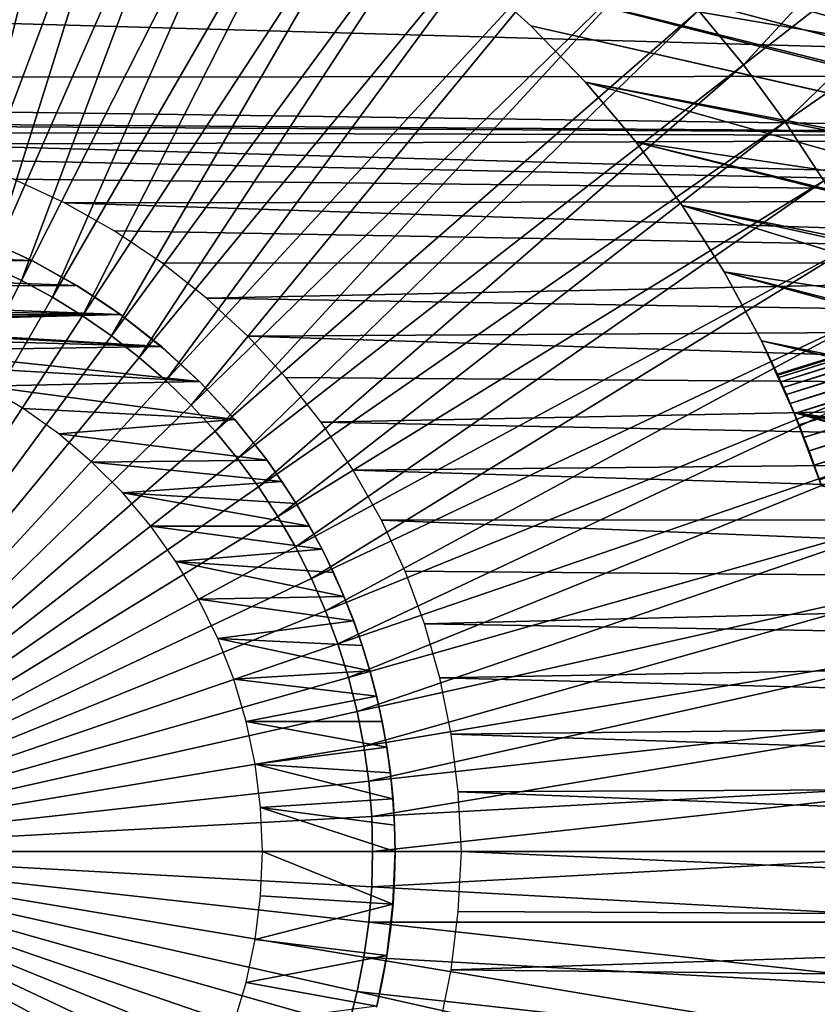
# Model space of a CAD drawing. Header units: millimetres. Extents: x -30.2 to 30.2, y -30.2 to 30.2.
# Tile 68 of 114: x 3.3 to 12.3, y -1.7 to 9.4. Entities that reach past the tile are written whole.
import ezdxf

# ---------------------------------------------------------------- set-up
doc = ezdxf.new("R2010")
doc.units = ezdxf.units.MM
doc.header["$LTSCALE"] = 65.185185
for name, color, linetype in [('1', 7, 'CONTINUOUS'), ('12', 7, 'CONTINUOUS'), ('13', 7, 'CONTINUOUS'), ('14', 7, 'CONTINUOUS'), ('2', 7, 'CONTINUOUS'), ('43', 7, 'CONTINUOUS'), ('44', 7, 'CONTINUOUS'), ('46', 7, 'CONTINUOUS'), ('47', 7, 'CONTINUOUS'), ('50', 7, 'CONTINUOUS'), ('9', 7, 'CONTINUOUS')]:
    doc.layers.add(name, color=color, linetype=linetype)

msp = doc.modelspace()

# ---------------------------------------------------------------- linework, layer by layer
at = {"layer": '1', "color": 251, "linetype": 'Continuous', "true_color": 0x4c4c4c}
for points in [[(16.397, 14.28, 6.444), (10.932, 9.521, 6.753), (11.44, 8.904, 6.753), (16.397, 14.28, 6.444)], [(17.159, 13.355, 6.444), (16.397, 14.28, 6.444), (11.44, 8.904, 6.753), (17.159, 13.355, 6.444)], [(2.779, 14.228, 6.753), (1.779, 7.024, 6.938), (3.559, 14.053, 6.753), (2.779, 14.228, 6.753)], [(1.779, 7.024, 6.938), (2.163, 6.915, 6.938), (3.559, 14.053, 6.753), (1.779, 7.024, 6.938)], [(3.559, 14.053, 6.753), (2.163, 6.915, 6.938), (4.327, 13.836, 6.753), (3.559, 14.053, 6.753)], [(2.163, 6.915, 6.938), (2.541, 6.786, 6.938), (4.327, 13.836, 6.753), (2.163, 6.915, 6.938)], [(4.327, 13.836, 6.753), (2.541, 6.786, 6.938), (5.083, 13.576, 6.753), (4.327, 13.836, 6.753)], [(2.541, 6.786, 6.938), (2.911, 6.636, 6.938), (5.083, 13.576, 6.753), (2.541, 6.786, 6.938)], [(5.083, 13.576, 6.753), (2.911, 6.636, 6.938), (5.823, 13.276, 6.753), (5.083, 13.576, 6.753)], [(2.911, 6.636, 6.938), (3.272, 6.465, 6.938), (5.823, 13.276, 6.753), (2.911, 6.636, 6.938)], [(5.823, 13.276, 6.753), (3.272, 6.465, 6.938), (6.546, 12.935, 6.753), (5.823, 13.276, 6.753)], [(17.159, 13.355, 6.444), (11.44, 8.904, 6.753), (11.913, 8.26, 6.753), (17.159, 13.355, 6.444)], [(17.868, 12.39, 6.444), (17.159, 13.355, 6.444), (11.913, 8.26, 6.753), (17.868, 12.39, 6.444)], [(3.272, 6.465, 6.938), (3.623, 6.275, 6.938), (6.546, 12.935, 6.753), (3.272, 6.465, 6.938)], [(6.546, 12.935, 6.753), (3.623, 6.275, 6.938), (7.248, 12.555, 6.753), (6.546, 12.935, 6.753)], [(3.623, 6.275, 6.938), (3.963, 6.066, 6.938), (7.248, 12.555, 6.753), (3.623, 6.275, 6.938)], [(7.248, 12.555, 6.753), (3.963, 6.066, 6.938), (7.929, 12.136, 6.753), (7.248, 12.555, 6.753)], [(17.868, 12.39, 6.444), (11.913, 8.26, 6.753), (12.35, 7.592, 6.753), (17.868, 12.39, 6.444)], [(3.963, 6.066, 6.938), (4.291, 5.838, 6.938), (7.929, 12.136, 6.753), (3.963, 6.066, 6.938)], [(7.929, 12.136, 6.753), (4.291, 5.838, 6.938), (8.585, 11.681, 6.753), (7.929, 12.136, 6.753)], [(4.291, 5.838, 6.938), (4.606, 5.593, 6.938), (8.585, 11.681, 6.753), (4.291, 5.838, 6.938)], [(8.585, 11.681, 6.753), (4.606, 5.593, 6.938), (9.216, 11.19, 6.753), (8.585, 11.681, 6.753)], [(4.606, 5.593, 6.938), (4.907, 5.331, 6.938), (9.216, 11.19, 6.753), (4.606, 5.593, 6.938)], [(9.216, 11.19, 6.753), (4.907, 5.331, 6.938), (9.818, 10.666, 6.753), (9.216, 11.19, 6.753)], [(4.907, 5.331, 6.938), (5.194, 5.052, 6.938), (9.818, 10.666, 6.753), (4.907, 5.331, 6.938)], [(9.818, 10.666, 6.753), (5.194, 5.052, 6.938), (10.391, 10.109, 6.753), (9.818, 10.666, 6.753)], [(5.194, 5.052, 6.938), (5.464, 4.759, 6.938), (10.391, 10.109, 6.753), (5.194, 5.052, 6.938)], [(10.391, 10.109, 6.753), (5.464, 4.759, 6.938), (10.932, 9.521, 6.753), (10.391, 10.109, 6.753)], [(5.464, 4.759, 6.938), (5.718, 4.45, 6.938), (10.932, 9.521, 6.753), (5.464, 4.759, 6.938)], [(10.932, 9.521, 6.753), (5.718, 4.45, 6.938), (11.44, 8.904, 6.753), (10.932, 9.521, 6.753)], [(5.718, 4.45, 6.938), (5.954, 4.129, 6.938), (11.44, 8.904, 6.753), (5.718, 4.45, 6.938)], [(11.44, 8.904, 6.753), (5.954, 4.129, 6.938), (11.913, 8.26, 6.753), (11.44, 8.904, 6.753)], [(5.954, 4.129, 6.938), (6.173, 3.794, 6.938), (11.913, 8.26, 6.753), (5.954, 4.129, 6.938)], [(11.913, 8.26, 6.753), (6.173, 3.794, 6.938), (12.35, 7.592, 6.753), (11.913, 8.26, 6.753)], [(6.173, 3.794, 6.938), (6.372, 3.449, 6.938), (12.35, 7.592, 6.753), (6.173, 3.794, 6.938)], [(12.35, 7.592, 6.753), (6.372, 3.449, 6.938), (12.749, 6.9, 6.753), (12.35, 7.592, 6.753)], [(6.372, 3.449, 6.938), (6.553, 3.092, 6.938), (12.749, 6.9, 6.753), (6.372, 3.449, 6.938)], [(12.749, 6.9, 6.753), (6.553, 3.092, 6.938), (13.11, 6.187, 6.753), (12.749, 6.9, 6.753)], [(2.911, 6.636, 6.938), (0, 0, 7), (3.272, 6.465, 6.938), (2.911, 6.636, 6.938)], [(3.272, 6.465, 6.938), (0, 0, 7), (3.623, 6.275, 6.938), (3.272, 6.465, 6.938)], [(3.623, 6.275, 6.938), (0, 0, 7), (3.963, 6.066, 6.938), (3.623, 6.275, 6.938)], [(6.553, 3.092, 6.938), (6.713, 2.727, 6.938), (13.11, 6.187, 6.753), (6.553, 3.092, 6.938)], [(13.11, 6.187, 6.753), (6.713, 2.727, 6.938), (13.431, 5.455, 6.753), (13.11, 6.187, 6.753)], [(3.963, 6.066, 6.938), (0, 0, 7), (4.291, 5.838, 6.938), (3.963, 6.066, 6.938)], [(4.291, 5.838, 6.938), (0, 0, 7), (4.606, 5.593, 6.938), (4.291, 5.838, 6.938)], [(4.606, 5.593, 6.938), (0, 0, 7), (4.907, 5.331, 6.938), (4.606, 5.593, 6.938)], [(6.713, 2.727, 6.938), (6.853, 2.353, 6.938), (13.431, 5.455, 6.753), (6.713, 2.727, 6.938)], [(13.431, 5.455, 6.753), (6.853, 2.353, 6.938), (13.711, 4.707, 6.753), (13.431, 5.455, 6.753)], [(4.907, 5.331, 6.938), (0, 0, 7), (5.194, 5.052, 6.938), (4.907, 5.331, 6.938)], [(5.194, 5.052, 6.938), (0, 0, 7), (5.464, 4.759, 6.938), (5.194, 5.052, 6.938)], [(5.464, 4.759, 6.938), (0, 0, 7), (5.718, 4.45, 6.938), (5.464, 4.759, 6.938)], [(6.853, 2.353, 6.938), (6.972, 1.972, 6.938), (13.711, 4.707, 6.753), (6.853, 2.353, 6.938)], [(13.711, 4.707, 6.753), (6.972, 1.972, 6.938), (13.95, 3.945, 6.753), (13.711, 4.707, 6.753)], [(5.718, 4.45, 6.938), (0, 0, 7), (5.954, 4.129, 6.938), (5.718, 4.45, 6.938)], [(5.954, 4.129, 6.938), (0, 0, 7), (6.173, 3.794, 6.938), (5.954, 4.129, 6.938)], [(6.972, 1.972, 6.938), (7.07, 1.585, 6.938), (13.95, 3.945, 6.753), (6.972, 1.972, 6.938)], [(13.95, 3.945, 6.753), (7.07, 1.585, 6.938), (14.146, 3.17, 6.753), (13.95, 3.945, 6.753)], [(6.173, 3.794, 6.938), (0, 0, 7), (6.372, 3.449, 6.938), (6.173, 3.794, 6.938)], [(6.372, 3.449, 6.938), (0, 0, 7), (6.553, 3.092, 6.938), (6.372, 3.449, 6.938)], [(7.07, 1.585, 6.938), (7.147, 1.193, 6.938), (14.146, 3.17, 6.753), (7.07, 1.585, 6.938)], [(14.146, 3.17, 6.753), (7.147, 1.193, 6.938), (14.299, 2.386, 6.753), (14.146, 3.17, 6.753)], [(6.553, 3.092, 6.938), (0, 0, 7), (6.713, 2.727, 6.938), (6.553, 3.092, 6.938)], [(6.713, 2.727, 6.938), (0, 0, 7), (6.853, 2.353, 6.938), (6.713, 2.727, 6.938)], [(6.853, 2.353, 6.938), (0, 0, 7), (6.972, 1.972, 6.938), (6.853, 2.353, 6.938)], [(7.147, 1.193, 6.938), (7.202, 0.797, 6.938), (14.299, 2.386, 6.753), (7.147, 1.193, 6.938)], [(14.299, 2.386, 6.753), (7.202, 0.797, 6.938), (14.409, 1.595, 6.753), (14.299, 2.386, 6.753)], [(6.972, 1.972, 6.938), (0, 0, 7), (7.07, 1.585, 6.938), (6.972, 1.972, 6.938)], [(7.07, 1.585, 6.938), (0, 0, 7), (7.147, 1.193, 6.938), (7.07, 1.585, 6.938)], [(7.202, 0.797, 6.938), (7.235, 0.399, 6.938), (14.409, 1.595, 6.753), (7.202, 0.797, 6.938)], [(14.409, 1.595, 6.753), (7.235, 0.399, 6.938), (14.475, 0.799, 6.753), (14.409, 1.595, 6.753)], [(7.147, 1.193, 6.938), (0, 0, 7), (7.202, 0.797, 6.938), (7.147, 1.193, 6.938)], [(7.202, 0.797, 6.938), (0, 0, 7), (7.235, 0.399, 6.938), (7.202, 0.797, 6.938)], [(7.235, 0.399, 6.938), (7.246, 0, 6.938), (14.475, 0.799, 6.753), (7.235, 0.399, 6.938)], [(7.246, 0, 6.938), (14.497, 0, 6.753), (14.475, 0.799, 6.753), (7.246, 0, 6.938)], [(7.235, 0.399, 6.938), (0, 0, 7), (7.246, 0, 6.938), (7.235, 0.399, 6.938)]]:
    msp.add_3dface(points, dxfattribs=at)
at = {"layer": '12', "color": 253, "linetype": 'Continuous', "true_color": 0x98aaaf}
for points in [[(2.853, 6.936, -115), (2.871, 6.929, -0.5), (3.389, 6.691, -115), (2.853, 6.936, -115)], [(2.871, 6.929, -0.5), (3.406, 6.682, -0.5), (3.389, 6.691, -115), (2.871, 6.929, -0.5)], [(3.389, 6.691, -115), (3.406, 6.682, -0.5), (3.901, 6.406, -115), (3.389, 6.691, -115)], [(3.406, 6.682, -0.5), (3.92, 6.394, -0.5), (3.901, 6.406, -115), (3.406, 6.682, -0.5)], [(3.92, 6.394, -0.5), (4.169, 6.235, -0.5), (3.901, 6.406, -115), (3.92, 6.394, -0.5)], [(3.901, 6.406, -115), (4.169, 6.235, -0.5), (4.392, 6.079, -115), (3.901, 6.406, -115)], [(4.169, 6.235, -0.5), (4.411, 6.066, -0.5), (4.392, 6.079, -115), (4.169, 6.235, -0.5)], [(4.392, 6.079, -115), (4.411, 6.066, -0.5), (4.856, 5.716, -115), (4.392, 6.079, -115)], [(4.411, 6.066, -0.5), (4.874, 5.7, -0.5), (4.856, 5.716, -115), (4.411, 6.066, -0.5)], [(4.856, 5.716, -115), (4.874, 5.7, -0.5), (5.287, 5.32, -115), (4.856, 5.716, -115)], [(4.874, 5.7, -0.5), (5.305, 5.302, -0.5), (5.287, 5.32, -115), (4.874, 5.7, -0.5)], [(5.287, 5.32, -115), (5.305, 5.302, -0.5), (5.687, 4.89, -115), (5.287, 5.32, -115)], [(5.305, 5.302, -0.5), (5.702, 4.872, -0.5), (5.687, 4.89, -115), (5.305, 5.302, -0.5)], [(5.687, 4.89, -115), (5.702, 4.872, -0.5), (6.052, 4.43, -115), (5.687, 4.89, -115)], [(5.702, 4.872, -0.5), (6.065, 4.412, -0.5), (6.052, 4.43, -115), (5.702, 4.872, -0.5)], [(6.052, 4.43, -115), (6.065, 4.412, -0.5), (6.22, 4.19, -115), (6.052, 4.43, -115)], [(6.065, 4.412, -0.5), (6.392, 3.923, -0.5), (6.22, 4.19, -115), (6.065, 4.412, -0.5)], [(6.22, 4.19, -115), (6.392, 3.923, -0.5), (6.381, 3.941, -115), (6.22, 4.19, -115)], [(6.381, 3.941, -115), (6.392, 3.923, -0.5), (6.532, 3.685, -115), (6.381, 3.941, -115)], [(6.392, 3.923, -0.5), (6.681, 3.409, -0.5), (6.532, 3.685, -115), (6.392, 3.923, -0.5)], [(6.532, 3.685, -115), (6.681, 3.409, -0.5), (6.673, 3.424, -115), (6.532, 3.685, -115)], [(6.673, 3.424, -115), (6.681, 3.409, -0.5), (6.803, 3.158, -115), (6.673, 3.424, -115)], [(6.681, 3.409, -0.5), (6.928, 2.873, -0.5), (6.803, 3.158, -115), (6.681, 3.409, -0.5)], [(6.803, 3.158, -115), (6.928, 2.873, -0.5), (6.921, 2.888, -115), (6.803, 3.158, -115)], [(6.921, 2.888, -115), (6.928, 2.873, -0.5), (7.03, 2.612, -115), (6.921, 2.888, -115)], [(6.928, 2.873, -0.5), (7.035, 2.599, -0.5), (7.03, 2.612, -115), (6.928, 2.873, -0.5)], [(7.03, 2.612, -115), (7.035, 2.599, -0.5), (7.128, 2.331, -115), (7.03, 2.612, -115)], [(7.035, 2.599, -0.5), (7.132, 2.32, -0.5), (7.128, 2.331, -115), (7.035, 2.599, -0.5)], [(7.128, 2.331, -115), (7.132, 2.32, -0.5), (7.215, 2.046, -115), (7.128, 2.331, -115)], [(7.132, 2.32, -0.5), (7.218, 2.037, -0.5), (7.215, 2.046, -115), (7.132, 2.32, -0.5)], [(7.215, 2.046, -115), (7.218, 2.037, -0.5), (7.291, 1.759, -115), (7.215, 2.046, -115)], [(7.218, 2.037, -0.5), (7.293, 1.752, -0.5), (7.291, 1.759, -115), (7.218, 2.037, -0.5)], [(7.291, 1.759, -115), (7.293, 1.752, -0.5), (7.354, 1.472, -115), (7.291, 1.759, -115)], [(7.293, 1.752, -0.5), (7.408, 1.174, -0.5), (7.354, 1.472, -115), (7.293, 1.752, -0.5)], [(7.354, 1.472, -115), (7.408, 1.174, -0.5), (7.406, 1.182, -115), (7.354, 1.472, -115)], [(7.406, 1.182, -115), (7.408, 1.174, -0.5), (7.447, 0.89, -115), (7.406, 1.182, -115)], [(7.408, 1.174, -0.5), (7.477, 0.588, -0.5), (7.447, 0.89, -115), (7.408, 1.174, -0.5)], [(7.447, 0.89, -115), (7.477, 0.588, -0.5), (7.476, 0.596, -115), (7.447, 0.89, -115)], [(7.476, 0.596, -115), (7.477, 0.588, -0.5), (7.494, 0.299, -115), (7.476, 0.596, -115)], [(7.477, 0.588, -0.5), (7.5, 0, -0.5), (7.494, 0.299, -115), (7.477, 0.588, -0.5)], [(7.494, 0.299, -115), (7.5, 0, -0.5), (7.5, 0, -115), (7.494, 0.299, -115)]]:
    msp.add_3dface(points, dxfattribs=at)
at = {"layer": '13', "color": 253, "linetype": 'Continuous', "true_color": 0x98aaaf}
for points in [[(7.5, 0, -115), (7.494, -0.296, -0.5), (7.476, -0.593, -115), (7.5, 0, -115)], [(7.5, 0, -115), (7.5, 0, -0.5), (7.494, -0.296, -0.5), (7.5, 0, -115)], [(7.494, -0.296, -0.5), (7.477, -0.591, -0.5), (7.476, -0.593, -115), (7.494, -0.296, -0.5)], [(7.476, -0.593, -115), (7.448, -0.886, -0.5), (7.407, -1.176, -115), (7.476, -0.593, -115)], [(7.477, -0.591, -0.5), (7.448, -0.886, -0.5), (7.476, -0.593, -115), (7.477, -0.591, -0.5)], [(7.448, -0.886, -0.5), (7.407, -1.179, -0.5), (7.407, -1.176, -115), (7.448, -0.886, -0.5)], [(7.407, -1.176, -115), (7.354, -1.471, -0.5), (7.293, -1.751, -115), (7.407, -1.176, -115)], [(7.407, -1.179, -0.5), (7.354, -1.471, -0.5), (7.407, -1.176, -115), (7.407, -1.179, -0.5)], [(7.354, -1.471, -0.5), (7.29, -1.76, -0.5), (7.293, -1.751, -115), (7.354, -1.471, -0.5)]]:
    msp.add_3dface(points, dxfattribs=at)
at = {"layer": '14', "color": 253, "linetype": 'Continuous', "true_color": 0x98aaaf}
for points in [[(-3.407, 6.681, -115), (-2.87, 6.929, -115), (3.389, 6.691, -115), (-3.407, 6.681, -115)], [(-2.87, 6.929, -115), (2.853, 6.936, -115), (3.389, 6.691, -115), (-2.87, 6.929, -115)], [(-3.407, 6.681, -115), (3.389, 6.691, -115), (3.901, 6.406, -115), (-3.407, 6.681, -115)], [(-3.92, 6.394, -115), (-3.407, 6.681, -115), (3.901, 6.406, -115), (-3.92, 6.394, -115)], [(-4.168, 6.235, -115), (-3.92, 6.394, -115), (4.392, 6.079, -115), (-4.168, 6.235, -115)], [(-3.92, 6.394, -115), (3.901, 6.406, -115), (4.392, 6.079, -115), (-3.92, 6.394, -115)], [(-4.411, 6.065, -115), (-4.168, 6.235, -115), (4.392, 6.079, -115), (-4.411, 6.065, -115)], [(-4.411, 6.065, -115), (4.392, 6.079, -115), (0.009, 6, -115), (-4.411, 6.065, -115)], [(0.009, 6, -115), (4.392, 6.079, -115), (0.505, 5.979, -115), (0.009, 6, -115)], [(4.392, 6.079, -115), (4.856, 5.716, -115), (0.505, 5.979, -115), (4.392, 6.079, -115)], [(0.505, 5.979, -115), (4.856, 5.716, -115), (0.996, 5.917, -115), (0.505, 5.979, -115)], [(0.996, 5.917, -115), (4.856, 5.716, -115), (1.483, 5.814, -115), (0.996, 5.917, -115)], [(1.483, 5.814, -115), (4.856, 5.716, -115), (1.958, 5.672, -115), (1.483, 5.814, -115)], [(4.856, 5.716, -115), (5.287, 5.32, -115), (1.958, 5.672, -115), (4.856, 5.716, -115)], [(1.958, 5.672, -115), (5.287, 5.32, -115), (2.421, 5.49, -115), (1.958, 5.672, -115)], [(2.421, 5.49, -115), (5.287, 5.32, -115), (2.867, 5.27, -115), (2.421, 5.49, -115)], [(5.287, 5.32, -115), (5.687, 4.89, -115), (2.867, 5.27, -115), (5.287, 5.32, -115)], [(2.867, 5.27, -115), (5.687, 4.89, -115), (3.291, 5.017, -115), (2.867, 5.27, -115)], [(3.291, 5.017, -115), (5.687, 4.89, -115), (3.695, 4.727, -115), (3.291, 5.017, -115)], [(5.687, 4.89, -115), (6.052, 4.43, -115), (3.695, 4.727, -115), (5.687, 4.89, -115)], [(3.695, 4.727, -115), (6.052, 4.43, -115), (4.07, 4.408, -115), (3.695, 4.727, -115)], [(6.052, 4.43, -115), (6.22, 4.19, -115), (4.07, 4.408, -115), (6.052, 4.43, -115)], [(4.07, 4.408, -115), (6.22, 4.19, -115), (4.418, 4.06, -115), (4.07, 4.408, -115)], [(6.22, 4.19, -115), (6.381, 3.941, -115), (4.418, 4.06, -115), (6.22, 4.19, -115)], [(6.381, 3.941, -115), (6.532, 3.685, -115), (4.418, 4.06, -115), (6.381, 3.941, -115)], [(4.418, 4.06, -115), (6.532, 3.685, -115), (4.736, 3.685, -115), (4.418, 4.06, -115)], [(6.532, 3.685, -115), (6.673, 3.424, -115), (4.736, 3.685, -115), (6.532, 3.685, -115)], [(4.736, 3.685, -115), (6.673, 3.424, -115), (5.021, 3.284, -115), (4.736, 3.685, -115)], [(6.673, 3.424, -115), (6.803, 3.158, -115), (5.021, 3.284, -115), (6.673, 3.424, -115)], [(6.803, 3.158, -115), (6.921, 2.888, -115), (5.021, 3.284, -115), (6.803, 3.158, -115)], [(5.021, 3.284, -115), (6.921, 2.888, -115), (5.276, 2.857, -115), (5.021, 3.284, -115)], [(6.921, 2.888, -115), (7.03, 2.612, -115), (5.276, 2.857, -115), (6.921, 2.888, -115)], [(5.276, 2.857, -115), (7.03, 2.612, -115), (5.494, 2.413, -115), (5.276, 2.857, -115)], [(7.03, 2.612, -115), (7.128, 2.331, -115), (5.494, 2.413, -115), (7.03, 2.612, -115)], [(7.128, 2.331, -115), (7.215, 2.046, -115), (5.494, 2.413, -115), (7.128, 2.331, -115)], [(5.494, 2.413, -115), (7.215, 2.046, -115), (5.674, 1.951, -115), (5.494, 2.413, -115)], [(7.215, 2.046, -115), (7.291, 1.759, -115), (5.674, 1.951, -115), (7.215, 2.046, -115)], [(5.674, 1.951, -115), (7.291, 1.759, -115), (5.816, 1.474, -115), (5.674, 1.951, -115)], [(7.291, 1.759, -115), (7.354, 1.472, -115), (5.816, 1.474, -115), (7.291, 1.759, -115)], [(7.354, 1.472, -115), (7.406, 1.182, -115), (5.816, 1.474, -115), (7.354, 1.472, -115)], [(5.816, 1.474, -115), (7.406, 1.182, -115), (5.917, 0.991, -115), (5.816, 1.474, -115)], [(7.406, 1.182, -115), (7.447, 0.89, -115), (5.917, 0.991, -115), (7.406, 1.182, -115)], [(7.447, 0.89, -115), (7.476, 0.596, -115), (5.917, 0.991, -115), (7.447, 0.89, -115)], [(5.917, 0.991, -115), (7.476, 0.596, -115), (5.979, 0.5, -115), (5.917, 0.991, -115)], [(7.476, 0.596, -115), (7.494, 0.299, -115), (5.979, 0.5, -115), (7.476, 0.596, -115)], [(7.494, 0.299, -115), (7.5, 0, -115), (5.979, 0.5, -115), (7.494, 0.299, -115)], [(7.5, 0, -115), (6, 0, -115), (5.979, 0.5, -115), (7.5, 0, -115)], [(6, 0, -115), (7.476, -0.593, -115), (5.979, -0.502, -115), (6, 0, -115)], [(7.5, 0, -115), (7.476, -0.593, -115), (6, 0, -115), (7.5, 0, -115)], [(5.979, -0.502, -115), (7.476, -0.593, -115), (5.917, -0.996, -115), (5.979, -0.502, -115)], [(7.476, -0.593, -115), (7.407, -1.176, -115), (5.917, -0.996, -115), (7.476, -0.593, -115)], [(5.917, -0.996, -115), (7.407, -1.176, -115), (5.814, -1.481, -115), (5.917, -0.996, -115)], [(7.407, -1.176, -115), (7.293, -1.751, -115), (5.814, -1.481, -115), (7.407, -1.176, -115)], [(5.814, -1.481, -115), (7.293, -1.751, -115), (5.67, -1.961, -115), (5.814, -1.481, -115)]]:
    msp.add_3dface(points, dxfattribs=at)
at = {"layer": '2', "color": 251, "linetype": 'Continuous', "true_color": 0x4c4c4c}
for points in [[(7.246, 0, 6.938), (0, 0, 7), (7.235, -0.399, 6.938), (7.246, 0, 6.938)], [(7.235, -0.399, 6.938), (0, 0, 7), (7.202, -0.797, 6.938), (7.235, -0.399, 6.938)], [(7.202, -0.797, 6.938), (0, 0, 7), (7.147, -1.193, 6.938), (7.202, -0.797, 6.938)], [(7.147, -1.193, 6.938), (0, 0, 7), (7.07, -1.585, 6.938), (7.147, -1.193, 6.938)], [(7.07, -1.585, 6.938), (0, 0, 7), (6.972, -1.972, 6.938), (7.07, -1.585, 6.938)], [(6.972, -1.972, 6.938), (0, 0, 7), (6.853, -2.353, 6.938), (6.972, -1.972, 6.938)], [(6.853, -2.353, 6.938), (0, 0, 7), (6.713, -2.727, 6.938), (6.853, -2.353, 6.938)], [(6.713, -2.727, 6.938), (0, 0, 7), (6.553, -3.092, 6.938), (6.713, -2.727, 6.938)], [(6.553, -3.092, 6.938), (0, 0, 7), (6.372, -3.449, 6.938), (6.553, -3.092, 6.938)], [(6.372, -3.449, 6.938), (0, 0, 7), (6.173, -3.794, 6.938), (6.372, -3.449, 6.938)], [(6.173, -3.794, 6.938), (0, 0, 7), (5.954, -4.129, 6.938), (6.173, -3.794, 6.938)], [(5.954, -4.129, 6.938), (0, 0, 7), (5.718, -4.45, 6.938), (5.954, -4.129, 6.938)], [(5.718, -4.45, 6.938), (0, 0, 7), (5.464, -4.759, 6.938), (5.718, -4.45, 6.938)], [(5.464, -4.759, 6.938), (0, 0, 7), (5.194, -5.052, 6.938), (5.464, -4.759, 6.938)], [(5.194, -5.052, 6.938), (0, 0, 7), (4.907, -5.331, 6.938), (5.194, -5.052, 6.938)], [(4.907, -5.331, 6.938), (0, 0, 7), (4.606, -5.593, 6.938), (4.907, -5.331, 6.938)], [(4.606, -5.593, 6.938), (0, 0, 7), (4.291, -5.838, 6.938), (4.606, -5.593, 6.938)], [(4.291, -5.838, 6.938), (0, 0, 7), (3.963, -6.066, 6.938), (4.291, -5.838, 6.938)], [(3.963, -6.066, 6.938), (0, 0, 7), (3.623, -6.275, 6.938), (3.963, -6.066, 6.938)], [(3.623, -6.275, 6.938), (0, 0, 7), (3.272, -6.465, 6.938), (3.623, -6.275, 6.938)], [(3.272, -6.465, 6.938), (0, 0, 7), (2.911, -6.636, 6.938), (3.272, -6.465, 6.938)], [(14.497, 0, 6.753), (7.246, 0, 6.938), (7.235, -0.399, 6.938), (14.497, 0, 6.753)], [(14.497, 0, 6.753), (7.235, -0.399, 6.938), (14.475, -0.799, 6.753), (14.497, 0, 6.753)], [(7.235, -0.399, 6.938), (7.202, -0.797, 6.938), (14.475, -0.799, 6.753), (7.235, -0.399, 6.938)], [(7.202, -0.797, 6.938), (7.147, -1.193, 6.938), (14.409, -1.595, 6.753), (7.202, -0.797, 6.938)], [(14.475, -0.799, 6.753), (7.202, -0.797, 6.938), (14.409, -1.595, 6.753), (14.475, -0.799, 6.753)], [(7.147, -1.193, 6.938), (7.07, -1.585, 6.938), (14.299, -2.386, 6.753), (7.147, -1.193, 6.938)], [(14.409, -1.595, 6.753), (7.147, -1.193, 6.938), (14.299, -2.386, 6.753), (14.409, -1.595, 6.753)], [(7.07, -1.585, 6.938), (6.972, -1.972, 6.938), (14.146, -3.17, 6.753), (7.07, -1.585, 6.938)], [(14.299, -2.386, 6.753), (7.07, -1.585, 6.938), (14.146, -3.17, 6.753), (14.299, -2.386, 6.753)]]:
    msp.add_3dface(points, dxfattribs=at)
at = {"layer": '43', "linetype": 'Continuous'}
for points in [[(22.621, 10.042, -791), (-17.173, 17.822, -791), (23.167, 8.71, -791), (22.621, 10.042, -791)], [(23.167, 8.71, -791), (-17.173, 17.822, -791), (2.865, 12.68, -791), (23.167, 8.71, -791)], [(3.723, 12.455, -791), (23.167, 8.71, -791), (2.865, 12.68, -791), (3.723, 12.455, -791)], [(4.565, 12.172, -791), (23.167, 8.71, -791), (3.723, 12.455, -791), (4.565, 12.172, -791)], [(5.385, 11.832, -791), (23.167, 8.71, -791), (4.565, 12.172, -791), (5.385, 11.832, -791)], [(6.179, 11.437, -791), (23.167, 8.71, -791), (5.385, 11.832, -791), (6.179, 11.437, -791)], [(23.634, 7.348, -791), (23.167, 8.71, -791), (6.179, 11.437, -791), (23.634, 7.348, -791)], [(6.946, 10.989, -791), (23.634, 7.348, -791), (6.179, 11.437, -791), (6.946, 10.989, -791)], [(7.679, 10.489, -791), (23.634, 7.348, -791), (6.946, 10.989, -791), (7.679, 10.489, -791)], [(8.377, 9.941, -791), (23.634, 7.348, -791), (7.679, 10.489, -791), (8.377, 9.941, -791)], [(24.021, 5.961, -791), (23.634, 7.348, -791), (8.377, 9.941, -791), (24.021, 5.961, -791)], [(9.036, 9.346, -791), (24.021, 5.961, -791), (8.377, 9.941, -791), (9.036, 9.346, -791)], [(9.653, 8.708, -791), (24.021, 5.961, -791), (9.036, 9.346, -791), (9.653, 8.708, -791)], [(10.225, 8.029, -791), (24.021, 5.961, -791), (9.653, 8.708, -791), (10.225, 8.029, -791)], [(24.327, 4.554, -791), (24.021, 5.961, -791), (10.225, 8.029, -791), (24.327, 4.554, -791)], [(10.749, 7.312, -791), (24.327, 4.554, -791), (10.225, 8.029, -791), (10.749, 7.312, -791)], [(11.223, 6.562, -791), (24.327, 4.554, -791), (10.749, 7.312, -791), (11.223, 6.562, -791)], [(24.551, 3.132, -791), (24.327, 4.554, -791), (11.223, 6.562, -791), (24.551, 3.132, -791)], [(11.644, 5.78, -791), (24.551, 3.132, -791), (11.223, 6.562, -791), (11.644, 5.78, -791)], [(12.011, 4.972, -791), (24.551, 3.132, -791), (11.644, 5.78, -791), (12.011, 4.972, -791)], [(24.692, 1.699, -791), (24.551, 3.132, -791), (12.011, 4.972, -791), (24.692, 1.699, -791)], [(12.323, 4.141, -791), (24.692, 1.699, -791), (12.011, 4.972, -791), (12.323, 4.141, -791)]]:
    msp.add_3dface(points, dxfattribs=at)
at = {"layer": '44', "linetype": 'Continuous'}
for points in [[(9.036, 9.346, -791), (8.377, 9.941, -791), (9.036, 9.346, -828), (9.036, 9.346, -791)], [(9.036, 9.346, -828), (8.377, 9.941, -791), (8.377, 9.941, -828), (9.036, 9.346, -828)], [(9.653, 8.708, -791), (9.036, 9.346, -791), (9.653, 8.708, -828), (9.653, 8.708, -791)], [(9.653, 8.708, -828), (9.036, 9.346, -791), (9.036, 9.346, -828), (9.653, 8.708, -828)], [(10.225, 8.029, -791), (9.653, 8.708, -791), (10.225, 8.029, -828), (10.225, 8.029, -791)], [(10.225, 8.029, -828), (9.653, 8.708, -791), (9.653, 8.708, -828), (10.225, 8.029, -828)], [(10.749, 7.312, -791), (10.225, 8.029, -791), (10.749, 7.312, -828), (10.749, 7.312, -791)], [(10.749, 7.312, -828), (10.225, 8.029, -791), (10.225, 8.029, -828), (10.749, 7.312, -828)], [(11.223, 6.562, -791), (10.749, 7.312, -791), (11.223, 6.562, -828), (11.223, 6.562, -791)], [(11.223, 6.562, -828), (10.749, 7.312, -791), (10.749, 7.312, -828), (11.223, 6.562, -828)], [(11.644, 5.78, -791), (11.223, 6.562, -791), (11.644, 5.78, -828), (11.644, 5.78, -791)], [(11.644, 5.78, -828), (11.223, 6.562, -791), (11.223, 6.562, -828), (11.644, 5.78, -828)], [(12.011, 4.972, -791), (11.644, 5.78, -791), (11.969, 5.073, -796.972), (12.011, 4.972, -791)], [(11.644, 5.78, -791), (11.644, 5.78, -828), (11.824, 5.404, -812.5), (11.644, 5.78, -791)], [(11.644, 5.78, -791), (11.824, 5.404, -812.5), (11.824, 5.404, -798), (11.644, 5.78, -791)], [(11.969, 5.073, -796.972), (11.644, 5.78, -791), (11.927, 5.172, -797.123), (11.969, 5.073, -796.972)], [(11.927, 5.172, -797.123), (11.644, 5.78, -791), (11.891, 5.254, -797.285), (11.927, 5.172, -797.123)], [(11.891, 5.254, -797.285), (11.644, 5.78, -791), (11.862, 5.319, -797.456), (11.891, 5.254, -797.285)], [(11.862, 5.319, -797.456), (11.644, 5.78, -791), (11.841, 5.366, -797.634), (11.862, 5.319, -797.456)], [(11.841, 5.366, -797.634), (11.644, 5.78, -791), (11.828, 5.394, -797.816), (11.841, 5.366, -797.634)], [(11.828, 5.394, -797.816), (11.644, 5.78, -791), (11.824, 5.404, -798), (11.828, 5.394, -797.816)], [(11.644, 5.78, -828), (12.012, 4.972, -828), (11.824, 5.404, -812.5), (11.644, 5.78, -828)], [(11.824, 5.404, -812.5), (12.012, 4.972, -828), (11.828, 5.394, -812.684), (11.824, 5.404, -812.5)], [(11.824, 5.404, -812.5), (11.828, 5.394, -812.316), (11.824, 5.404, -798), (11.824, 5.404, -812.5)], [(11.824, 5.404, -798), (11.828, 5.394, -812.316), (11.828, 5.394, -798.184), (11.824, 5.404, -798)], [(11.828, 5.394, -812.684), (12.012, 4.972, -828), (11.841, 5.366, -812.866), (11.828, 5.394, -812.684)], [(11.828, 5.394, -812.316), (11.841, 5.366, -812.134), (11.828, 5.394, -798.184), (11.828, 5.394, -812.316)], [(11.828, 5.394, -798.184), (11.841, 5.366, -812.134), (11.841, 5.366, -798.366), (11.828, 5.394, -798.184)], [(11.841, 5.366, -812.866), (12.012, 4.972, -828), (11.862, 5.319, -813.044), (11.841, 5.366, -812.866)], [(11.841, 5.366, -812.134), (11.862, 5.319, -811.956), (11.841, 5.366, -798.366), (11.841, 5.366, -812.134)], [(11.841, 5.366, -798.366), (11.862, 5.319, -811.956), (11.862, 5.319, -798.544), (11.841, 5.366, -798.366)], [(11.862, 5.319, -813.044), (12.012, 4.972, -828), (11.891, 5.254, -813.215), (11.862, 5.319, -813.044)], [(11.862, 5.319, -811.956), (11.891, 5.254, -811.785), (11.862, 5.319, -798.544), (11.862, 5.319, -811.956)], [(11.862, 5.319, -798.544), (11.891, 5.254, -811.785), (11.891, 5.254, -798.715), (11.862, 5.319, -798.544)], [(11.891, 5.254, -813.215), (12.012, 4.972, -828), (11.927, 5.172, -813.377), (11.891, 5.254, -813.215)], [(11.891, 5.254, -811.785), (11.927, 5.172, -811.623), (11.891, 5.254, -798.715), (11.891, 5.254, -811.785)], [(11.891, 5.254, -798.715), (11.927, 5.172, -811.623), (11.927, 5.172, -798.877), (11.891, 5.254, -798.715)], [(11.927, 5.172, -813.377), (12.012, 4.972, -828), (11.969, 5.073, -813.528), (11.927, 5.172, -813.377)], [(11.927, 5.172, -811.623), (11.969, 5.073, -811.472), (11.927, 5.172, -798.877), (11.927, 5.172, -811.623)], [(11.927, 5.172, -798.877), (11.969, 5.073, -811.472), (11.969, 5.073, -799.028), (11.927, 5.172, -798.877)], [(12.017, 4.958, -796.833), (12.011, 4.972, -791), (11.969, 5.073, -796.972), (12.017, 4.958, -796.833)], [(11.969, 5.073, -813.528), (12.012, 4.972, -828), (12.017, 4.958, -813.667), (11.969, 5.073, -813.528)], [(11.969, 5.073, -811.472), (12.017, 4.958, -811.333), (11.969, 5.073, -799.028), (11.969, 5.073, -811.472)], [(11.969, 5.073, -799.028), (12.017, 4.958, -811.333), (12.017, 4.958, -799.167), (11.969, 5.073, -799.028)], [(12.323, 4.141, -791), (12.011, 4.972, -791), (12.3, 4.208, -796.391), (12.323, 4.141, -791)], [(12.3, 4.208, -796.391), (12.011, 4.972, -791), (12.242, 4.375, -796.442), (12.3, 4.208, -796.391)], [(12.242, 4.375, -796.442), (12.011, 4.972, -791), (12.183, 4.536, -796.513), (12.242, 4.375, -796.442)], [(12.183, 4.536, -796.513), (12.011, 4.972, -791), (12.125, 4.688, -796.602), (12.183, 4.536, -796.513)], [(12.125, 4.688, -796.602), (12.011, 4.972, -791), (12.07, 4.829, -796.71), (12.125, 4.688, -796.602)], [(12.07, 4.829, -796.71), (12.011, 4.972, -791), (12.017, 4.958, -796.833), (12.07, 4.829, -796.71)], [(12.012, 4.972, -828), (12.323, 4.141, -828), (12.017, 4.958, -813.667), (12.012, 4.972, -828)], [(12.017, 4.958, -813.667), (12.323, 4.141, -828), (12.07, 4.829, -813.79), (12.017, 4.958, -813.667)], [(12.017, 4.958, -811.333), (12.07, 4.829, -811.21), (12.017, 4.958, -799.167), (12.017, 4.958, -811.333)], [(12.017, 4.958, -799.167), (12.07, 4.829, -811.21), (12.07, 4.829, -799.29), (12.017, 4.958, -799.167)], [(12.07, 4.829, -813.79), (12.323, 4.141, -828), (12.125, 4.688, -813.898), (12.07, 4.829, -813.79)], [(12.07, 4.829, -811.21), (12.125, 4.688, -811.102), (12.07, 4.829, -799.29), (12.07, 4.829, -811.21)], [(12.07, 4.829, -799.29), (12.125, 4.688, -811.102), (12.125, 4.688, -799.398), (12.07, 4.829, -799.29)], [(12.125, 4.688, -813.898), (12.323, 4.141, -828), (12.183, 4.536, -813.987), (12.125, 4.688, -813.898)], [(12.125, 4.688, -811.102), (12.183, 4.536, -811.013), (12.125, 4.688, -799.398), (12.125, 4.688, -811.102)], [(12.125, 4.688, -799.398), (12.183, 4.536, -811.013), (12.183, 4.536, -799.487), (12.125, 4.688, -799.398)], [(12.183, 4.536, -813.987), (12.323, 4.141, -828), (12.242, 4.375, -814.058), (12.183, 4.536, -813.987)], [(12.183, 4.536, -811.013), (12.242, 4.375, -810.942), (12.183, 4.536, -799.487), (12.183, 4.536, -811.013)], [(12.183, 4.536, -799.487), (12.242, 4.375, -810.942), (12.242, 4.375, -799.558), (12.183, 4.536, -799.487)], [(12.242, 4.375, -814.058), (12.323, 4.141, -828), (12.3, 4.208, -814.109), (12.242, 4.375, -814.058)], [(12.242, 4.375, -810.942), (12.3, 4.208, -810.891), (12.242, 4.375, -799.558), (12.242, 4.375, -810.942)], [(12.242, 4.375, -799.558), (12.3, 4.208, -810.891), (12.3, 4.208, -799.609), (12.242, 4.375, -799.558)]]:
    msp.add_3dface(points, dxfattribs=at)
at = {"layer": '46', "linetype": 'Continuous'}
for points in [[(11.824, 5.404, -812.5), (11.828, 5.394, -812.684), (23.092, 8.907, -812.5), (11.824, 5.404, -812.5)], [(23.092, 8.907, -812.5), (11.828, 5.394, -812.684), (23.096, 8.897, -812.691), (23.092, 8.907, -812.5)], [(11.828, 5.394, -812.684), (11.841, 5.366, -812.866), (23.096, 8.897, -812.691), (11.828, 5.394, -812.684)], [(23.096, 8.897, -812.691), (11.841, 5.366, -812.866), (23.108, 8.866, -812.88), (23.096, 8.897, -812.691)], [(11.841, 5.366, -812.866), (11.862, 5.319, -813.044), (23.108, 8.866, -812.88), (11.841, 5.366, -812.866)], [(23.108, 8.866, -812.88), (11.862, 5.319, -813.044), (23.127, 8.814, -813.064), (23.108, 8.866, -812.88)], [(11.862, 5.319, -813.044), (11.891, 5.254, -813.215), (23.127, 8.814, -813.064), (11.862, 5.319, -813.044)], [(23.127, 8.814, -813.064), (11.891, 5.254, -813.215), (23.154, 8.743, -813.24), (23.127, 8.814, -813.064)], [(11.891, 5.254, -813.215), (11.927, 5.172, -813.377), (23.154, 8.743, -813.24), (11.891, 5.254, -813.215)], [(23.154, 8.743, -813.24), (11.927, 5.172, -813.377), (23.188, 8.653, -813.406), (23.154, 8.743, -813.24)], [(11.927, 5.172, -813.377), (11.969, 5.073, -813.528), (23.188, 8.653, -813.406), (11.927, 5.172, -813.377)], [(23.188, 8.653, -813.406), (11.969, 5.073, -813.528), (23.228, 8.545, -813.56), (23.188, 8.653, -813.406)], [(11.969, 5.073, -813.528), (12.017, 4.958, -813.667), (23.228, 8.545, -813.56), (11.969, 5.073, -813.528)], [(23.228, 8.545, -813.56), (12.017, 4.958, -813.667), (23.273, 8.421, -813.7), (23.228, 8.545, -813.56)], [(12.017, 4.958, -813.667), (12.07, 4.829, -813.79), (23.273, 8.421, -813.7), (12.017, 4.958, -813.667)], [(23.273, 8.421, -813.7), (12.07, 4.829, -813.79), (23.323, 8.283, -813.824), (23.273, 8.421, -813.7)], [(12.07, 4.829, -813.79), (12.125, 4.688, -813.898), (23.323, 8.283, -813.824), (12.07, 4.829, -813.79)], [(23.323, 8.283, -813.824), (12.125, 4.688, -813.898), (23.376, 8.131, -813.929), (23.323, 8.283, -813.824)], [(12.125, 4.688, -813.898), (12.183, 4.536, -813.987), (23.376, 8.131, -813.929), (12.125, 4.688, -813.898)], [(23.376, 8.131, -813.929), (12.183, 4.536, -813.987), (23.432, 7.969, -814.015), (23.376, 8.131, -813.929)], [(12.183, 4.536, -813.987), (12.242, 4.375, -814.058), (23.432, 7.969, -814.015), (12.183, 4.536, -813.987)], [(23.432, 7.969, -814.015), (12.242, 4.375, -814.058), (23.489, 7.798, -814.081), (23.432, 7.969, -814.015)], [(12.242, 4.375, -814.058), (12.3, 4.208, -814.109), (23.489, 7.798, -814.081), (12.242, 4.375, -814.058)]]:
    msp.add_3dface(points, dxfattribs=at)
at = {"layer": '47', "linetype": 'Continuous'}
for points in [[(-20.552, 20.46, -828), (27.849, 8.09, -828), (-21.667, 19.276, -828), (-20.552, 20.46, -828)], [(27.351, 9.639, -828), (27.849, 8.09, -828), (-20.552, 20.46, -828), (27.351, 9.639, -828)], [(28.258, 6.516, -828), (2.865, 12.68, -828), (-21.667, 19.276, -828), (28.258, 6.516, -828)], [(27.849, 8.09, -828), (28.258, 6.516, -828), (-21.667, 19.276, -828), (27.849, 8.09, -828)], [(3.723, 12.455, -828), (2.865, 12.68, -828), (28.258, 6.516, -828), (3.723, 12.455, -828)], [(4.564, 12.172, -828), (3.723, 12.455, -828), (28.258, 6.516, -828), (4.564, 12.172, -828)], [(5.385, 11.832, -828), (4.564, 12.172, -828), (28.258, 6.516, -828), (5.385, 11.832, -828)], [(6.179, 11.437, -828), (5.385, 11.832, -828), (28.258, 6.516, -828), (6.179, 11.437, -828)], [(6.946, 10.989, -828), (6.179, 11.437, -828), (28.579, 4.921, -828), (6.946, 10.989, -828)], [(28.579, 4.921, -828), (6.179, 11.437, -828), (28.258, 6.516, -828), (28.579, 4.921, -828)], [(7.679, 10.489, -828), (6.946, 10.989, -828), (28.579, 4.921, -828), (7.679, 10.489, -828)], [(8.377, 9.941, -828), (7.679, 10.489, -828), (28.579, 4.921, -828), (8.377, 9.941, -828)], [(9.036, 9.346, -828), (8.377, 9.941, -828), (28.579, 4.921, -828), (9.036, 9.346, -828)], [(9.653, 8.708, -828), (9.036, 9.346, -828), (28.579, 4.921, -828), (9.653, 8.708, -828)], [(10.225, 8.029, -828), (9.653, 8.708, -828), (28.81, 3.311, -828), (10.225, 8.029, -828)], [(28.81, 3.311, -828), (9.653, 8.708, -828), (28.579, 4.921, -828), (28.81, 3.311, -828)], [(10.749, 7.312, -828), (10.225, 8.029, -828), (28.81, 3.311, -828), (10.749, 7.312, -828)], [(11.223, 6.562, -828), (10.749, 7.312, -828), (28.951, 1.691, -828), (11.223, 6.562, -828)], [(28.951, 1.691, -828), (10.749, 7.312, -828), (28.81, 3.311, -828), (28.951, 1.691, -828)], [(11.644, 5.78, -828), (11.223, 6.562, -828), (28.951, 1.691, -828), (11.644, 5.78, -828)], [(12.012, 4.972, -828), (11.644, 5.78, -828), (28.951, 1.691, -828), (12.012, 4.972, -828)], [(12.323, 4.141, -828), (12.012, 4.972, -828), (29, 0.065, -828), (12.323, 4.141, -828)], [(29, 0.065, -828), (12.012, 4.972, -828), (28.951, 1.691, -828), (29, 0.065, -828)]]:
    msp.add_3dface(points, dxfattribs=at)
at = {"layer": '50', "linetype": 'Continuous'}
for points in [[(11.824, 5.404, -798), (23.092, 8.907, -798), (23.096, 8.897, -797.809), (11.824, 5.404, -798)], [(11.828, 5.394, -797.816), (11.824, 5.404, -798), (23.096, 8.897, -797.809), (11.828, 5.394, -797.816)], [(11.841, 5.366, -797.634), (11.828, 5.394, -797.816), (23.096, 8.897, -797.809), (11.841, 5.366, -797.634)], [(23.108, 8.866, -797.62), (11.841, 5.366, -797.634), (23.096, 8.897, -797.809), (23.108, 8.866, -797.62)], [(11.862, 5.319, -797.456), (11.841, 5.366, -797.634), (23.108, 8.866, -797.62), (11.862, 5.319, -797.456)], [(23.127, 8.814, -797.436), (11.862, 5.319, -797.456), (23.108, 8.866, -797.62), (23.127, 8.814, -797.436)], [(11.891, 5.254, -797.285), (11.862, 5.319, -797.456), (23.127, 8.814, -797.436), (11.891, 5.254, -797.285)], [(23.154, 8.743, -797.26), (11.891, 5.254, -797.285), (23.127, 8.814, -797.436), (23.154, 8.743, -797.26)], [(11.927, 5.172, -797.123), (11.891, 5.254, -797.285), (23.154, 8.743, -797.26), (11.927, 5.172, -797.123)], [(23.188, 8.653, -797.094), (11.927, 5.172, -797.123), (23.154, 8.743, -797.26), (23.188, 8.653, -797.094)], [(11.969, 5.073, -796.972), (11.927, 5.172, -797.123), (23.188, 8.653, -797.094), (11.969, 5.073, -796.972)], [(23.228, 8.545, -796.94), (11.969, 5.073, -796.972), (23.188, 8.653, -797.094), (23.228, 8.545, -796.94)], [(12.017, 4.958, -796.833), (11.969, 5.073, -796.972), (23.228, 8.545, -796.94), (12.017, 4.958, -796.833)], [(23.273, 8.421, -796.8), (12.017, 4.958, -796.833), (23.228, 8.545, -796.94), (23.273, 8.421, -796.8)], [(12.07, 4.829, -796.71), (12.017, 4.958, -796.833), (23.273, 8.421, -796.8), (12.07, 4.829, -796.71)], [(23.323, 8.283, -796.676), (12.07, 4.829, -796.71), (23.273, 8.421, -796.8), (23.323, 8.283, -796.676)], [(12.125, 4.688, -796.602), (12.07, 4.829, -796.71), (23.323, 8.283, -796.676), (12.125, 4.688, -796.602)], [(23.376, 8.131, -796.571), (12.125, 4.688, -796.602), (23.323, 8.283, -796.676), (23.376, 8.131, -796.571)], [(12.183, 4.536, -796.513), (12.125, 4.688, -796.602), (23.376, 8.131, -796.571), (12.183, 4.536, -796.513)], [(23.432, 7.969, -796.485), (12.183, 4.536, -796.513), (23.376, 8.131, -796.571), (23.432, 7.969, -796.485)], [(12.242, 4.375, -796.442), (12.183, 4.536, -796.513), (23.432, 7.969, -796.485), (12.242, 4.375, -796.442)], [(23.489, 7.798, -796.419), (12.242, 4.375, -796.442), (23.432, 7.969, -796.485), (23.489, 7.798, -796.419)], [(12.3, 4.208, -796.391), (12.242, 4.375, -796.442), (23.489, 7.798, -796.419), (12.3, 4.208, -796.391)]]:
    msp.add_3dface(points, dxfattribs=at)
at = {"layer": '9', "color": 4, "linetype": 'Continuous'}
for points in [[(-23.97, 8.743, -2), (-23.416, 10.127, -2), (23.954, 8.785, -2), (-23.97, 8.743, -2)], [(-23.416, 10.127, -2), (23.683, 9.486, -2), (23.954, 8.785, -2), (-23.416, 10.127, -2)], [(-23.97, 8.743, -2), (23.954, 8.785, -2), (24.203, 8.08, -2), (-23.97, 8.743, -2)], [(-23.97, 8.743, -2), (24.203, 8.08, -2), (0.032, 8.25, -2), (-23.97, 8.743, -2)], [(0.032, 8.25, -2), (24.203, 8.08, -2), (0.671, 8.22, -2), (0.032, 8.25, -2)], [(0.671, 8.22, -2), (24.203, 8.08, -2), (1.317, 8.139, -2), (0.671, 8.22, -2)], [(1.317, 8.139, -2), (24.203, 8.08, -2), (1.96, 8.008, -2), (1.317, 8.139, -2)], [(24.203, 8.08, -2), (24.428, 7.372, -2), (1.96, 8.008, -2), (24.203, 8.08, -2)], [(1.96, 8.008, -2), (24.428, 7.372, -2), (2.586, 7.831, -2), (1.96, 8.008, -2)], [(2.586, 7.831, -2), (24.428, 7.372, -2), (3.184, 7.611, -2), (2.586, 7.831, -2)], [(3.184, 7.611, -2), (24.428, 7.372, -2), (3.76, 7.342, -2), (3.184, 7.611, -2)], [(24.428, 7.372, -2), (24.631, 6.662, -2), (3.76, 7.342, -2), (24.428, 7.372, -2)], [(3.76, 7.342, -2), (24.631, 6.662, -2), (4.321, 7.025, -2), (3.76, 7.342, -2)], [(4.321, 7.025, -2), (24.631, 6.662, -2), (4.86, 6.663, -2), (4.321, 7.025, -2)], [(4.86, 6.663, -2), (24.631, 6.662, -2), (5.366, 6.265, -2), (4.86, 6.663, -2)], [(24.631, 6.662, -2), (24.814, 5.947, -2), (5.366, 6.265, -2), (24.631, 6.662, -2)], [(5.366, 6.265, -2), (24.814, 5.947, -2), (5.832, 5.835, -2), (5.366, 6.265, -2)], [(24.814, 5.947, -2), (24.975, 5.225, -2), (5.832, 5.835, -2), (24.814, 5.947, -2)], [(5.832, 5.835, -2), (24.975, 5.225, -2), (6.263, 5.367, -2), (5.832, 5.835, -2)], [(6.263, 5.367, -2), (24.975, 5.225, -2), (6.663, 4.859, -2), (6.263, 5.367, -2)], [(24.975, 5.225, -2), (25.115, 4.496, -2), (6.663, 4.859, -2), (24.975, 5.225, -2)], [(6.663, 4.859, -2), (25.115, 4.496, -2), (7.026, 4.317, -2), (6.663, 4.859, -2)], [(25.115, 4.496, -2), (25.234, 3.762, -2), (7.026, 4.317, -2), (25.115, 4.496, -2)], [(7.026, 4.317, -2), (25.234, 3.762, -2), (7.346, 3.753, -2), (7.026, 4.317, -2)], [(25.234, 3.762, -2), (25.333, 3.022, -2), (7.346, 3.753, -2), (25.234, 3.762, -2)], [(7.346, 3.753, -2), (25.333, 3.022, -2), (7.615, 3.174, -2), (7.346, 3.753, -2)], [(7.615, 3.174, -2), (25.333, 3.022, -2), (7.834, 2.58, -2), (7.615, 3.174, -2)], [(25.333, 3.022, -2), (25.41, 2.276, -2), (7.834, 2.58, -2), (25.333, 3.022, -2)], [(7.834, 2.58, -2), (25.41, 2.276, -2), (8.007, 1.966, -2), (7.834, 2.58, -2)], [(25.41, 2.276, -2), (25.467, 1.523, -2), (8.007, 1.966, -2), (25.41, 2.276, -2)], [(8.007, 1.966, -2), (25.467, 1.523, -2), (8.134, 1.331, -2), (8.007, 1.966, -2)], [(25.467, 1.523, -2), (25.502, 0.765, -2), (8.134, 1.331, -2), (25.467, 1.523, -2)], [(8.134, 1.331, -2), (25.502, 0.765, -2), (8.215, 0.676, -2), (8.134, 1.331, -2)], [(25.502, 0.765, -2), (25.517, 0, -2), (8.215, 0.676, -2), (25.502, 0.765, -2)], [(8.215, 0.676, -2), (25.517, 0, -2), (8.25, 0, -2), (8.215, 0.676, -2)], [(8.25, 0, -2), (25.501, -0.763, -2), (8.215, -0.679, -2), (8.25, 0, -2)], [(25.517, 0, -2), (25.501, -0.763, -2), (8.25, 0, -2), (25.517, 0, -2)], [(8.215, -0.679, -2), (25.501, -0.763, -2), (8.134, -1.337, -2), (8.215, -0.679, -2)], [(25.501, -0.763, -2), (25.465, -1.519, -2), (8.134, -1.337, -2), (25.501, -0.763, -2)], [(8.134, -1.337, -2), (25.465, -1.519, -2), (8.005, -1.975, -2), (8.134, -1.337, -2)], [(25.465, -1.519, -2), (25.409, -2.269, -2), (8.005, -1.975, -2), (25.465, -1.519, -2)]]:
    msp.add_3dface(points, dxfattribs=at)

doc.saveas('drawing.dxf')
